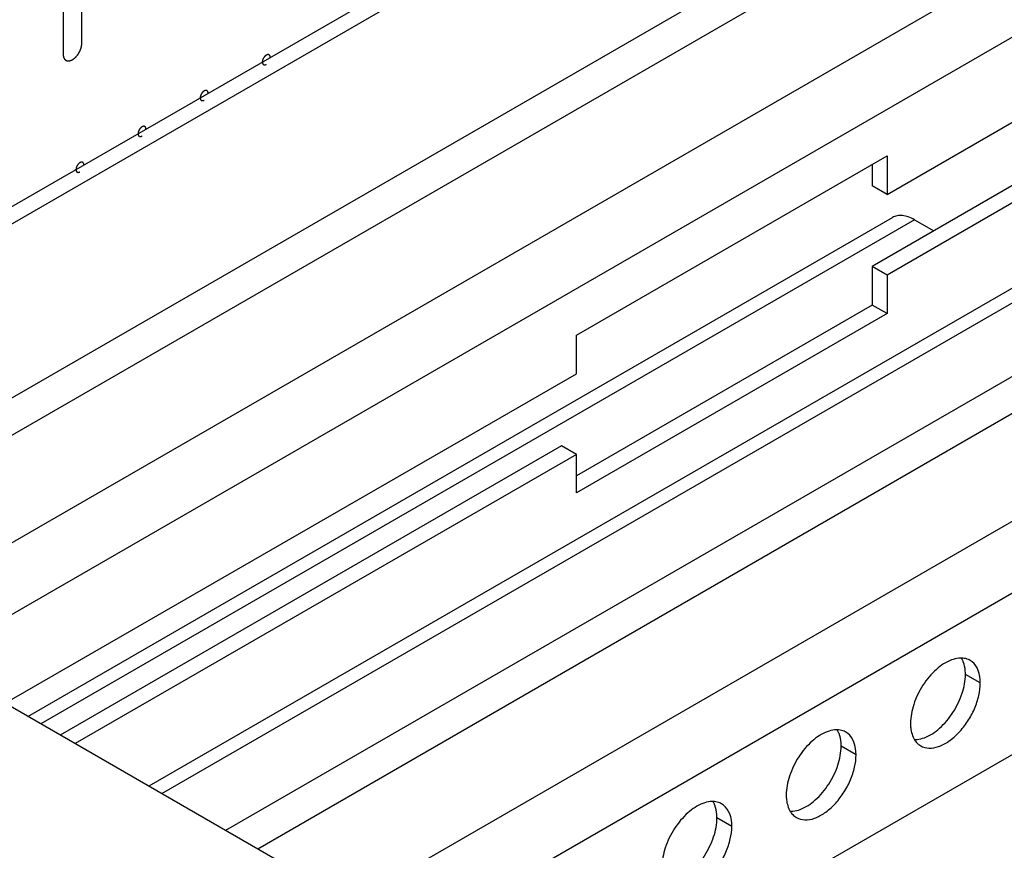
# Model space of a CAD drawing. Header units: inches. Extents: x 6 to 353, y 6 to 228.
# Tile 149 of 256: x 324.76 to 327.56, y 127.01 to 129.37. Entities that reach past the tile are written whole.
import ezdxf

# ---------------------------------------------------------------- set-up
doc = ezdxf.new("R2010")
doc.units = ezdxf.units.IN
doc.header["$LTSCALE"] = 19.946667
doc.header["$MEASUREMENT"] = 0
doc.layers.get('0').update_dxf_attribs({"linetype": 'CONTINUOUS'})
doc.layers.add('03_ALL_AXES', color=7, linetype='CONTINUOUS')
doc.layers.add('08_ALL_COSMETICS', color=7, linetype='CONTINUOUS')

msp = doc.modelspace()

# ---------------------------------------------------------------- linework, layer by layer
at = {"color": 7, "linetype": 'Continuous'}
for p, q in [((323.4992, 128.13), (329.2291, 131.4381)), ((323.5417, 128.1055), (329.2291, 131.3891)), ((329.2291, 130.4812), (324.328, 127.6515)), ((329.2291, 130.2771), (324.5047, 127.5494)), ((327.2238, 128.8768), (329.2291, 130.0346)), ((329.2291, 129.8541), (327.1813, 128.6718)), ((329.2291, 129.8051), (327.2238, 128.6473)), ((323.9709, 127.8577), (327.2556, 129.7541)), ((324.0628, 127.8046), (327.3016, 129.6745)), ((329.2291, 129.5626), (325.1235, 127.1922)), ((325.1601, 127.1711), (329.2291, 129.5203)), ((329.2291, 129.3111), (325.3413, 127.0665)), ((329.2291, 129.205), (325.4332, 127.0134)), ((326.3399, 128.4763), (327.2238, 128.9866)), ((327.2238, 128.9866), (327.2238, 128.8768)), ((327.1813, 128.9621), (327.1813, 128.9013)), ((325.6984, 126.8603), (329.2291, 128.8988)), ((327.2238, 128.8768), (327.1813, 128.9013)), ((324.7793, 127.391), (327.2391, 128.8111)), ((327.3016, 128.8049), (324.8159, 127.3698)), ((327.3016, 128.8049), (327.3567, 128.7731)), ((325.8751, 126.7583), (329.2291, 128.6947)), ((327.1813, 128.6718), (327.1813, 128.562)), ((327.2238, 128.6473), (327.1813, 128.6718)), ((327.2238, 128.6473), (327.2238, 128.5375)), ((327.1813, 128.562), (326.3399, 128.0762)), ((327.2238, 128.5375), (327.1813, 128.562)), ((327.2238, 128.5375), (326.3399, 128.0272)), ((326.3399, 128.3665), (326.3399, 128.4763)), ((326.2733, 126.5284), (329.2291, 128.235)), ((326.3399, 128.137), (326.2975, 128.1615)), ((326.3399, 128.0272), (326.3399, 128.137))]:
    msp.add_line(p, q, dxfattribs=at)
msp.add_open_spline([(327.3016, 128.8049), (327.2961, 128.8081), (327.2852, 128.8133), (327.2684, 128.8173), (327.2526, 128.8169), (327.2432, 128.8135), (327.2391, 128.8111)], degree=3, knots=[0, 0, 0, 0, 0.289537, 0.549107, 0.782244, 1, 1, 1, 1], dxfattribs=at)
at = {"layer": '03_ALL_AXES', "color": 7, "linetype": 'Continuous'}
for p, q in [((333.2148, 122.5208), (319.4262, 130.4815)), ((324.7148, 127.4282), (326.3399, 128.3665)), ((326.2975, 128.1615), (324.871, 127.338)), ((326.3399, 128.137), (324.9135, 127.3135)), ((327.4893, 127.4861), (327.4469, 127.5106)), ((327.1357, 127.2819), (327.0933, 127.3064)), ((326.7822, 127.0778), (326.7398, 127.1023))]:
    msp.add_line(p, q, dxfattribs=at)
for centre, radius, start, end in [((327.4344, 127.4984), 0.0585, 84.9317, 89.9013), ((327.4366, 127.5095), 0.0471, 51.4033, 60.0287), ((327.0809, 127.2943), 0.0585, 84.9317, 89.9013), ((327.0831, 127.3054), 0.0471, 51.4033, 60.0287), ((327.3433, 127.3479), 0.0471, 231.4033, 240.0287), ((326.7273, 127.0902), 0.0585, 84.9317, 89.9013), ((326.7295, 127.1013), 0.0471, 51.4033, 60.0287), ((326.9897, 127.1437), 0.0471, 231.4033, 240.0287)]:
    msp.add_arc(centre, radius, start, end, dxfattribs=at)
for points, knots in [([(327.4072, 127.5516), (327.3914, 127.5457), (327.3603, 127.5247), (327.3238, 127.4806), (327.2982, 127.4279), (327.2906, 127.3896), (327.2906, 127.3713)], [0, 0, 0, 0, 0.22565, 0.487907, 0.756853, 1, 1, 1, 1]), ([(327.4345, 127.557), (327.4324, 127.557), (327.423, 127.5565), (327.4139, 127.5541), (327.4072, 127.5516)], [0, 0, 0, 0, 0.235436, 1, 1, 1, 1]), ([(327.4409, 127.5463), (327.4405, 127.5473), (327.4389, 127.5511), (327.437, 127.5548), (327.4354, 127.5574)], [0, 0, 0, 0, 0.257173, 1, 1, 1, 1]), ([(327.4602, 127.5504), (327.4587, 127.5513), (327.4522, 127.5545), (327.445, 127.5562), (327.4396, 127.5567)], [0, 0, 0, 0, 0.245653, 1, 1, 1, 1]), ([(327.4469, 127.5106), (327.4469, 127.5138), (327.4464, 127.5259), (327.4441, 127.538), (327.4409, 127.5463)], [0, 0, 0, 0, 0.268124, 1, 1, 1, 1]), ([(327.4893, 127.4861), (327.4893, 127.4982), (327.4865, 127.5206), (327.4739, 127.5401), (327.466, 127.5464)], [0, 0, 0, 0, 0.547342, 1, 1, 1, 1]), ([(327.3197, 127.307), (327.3267, 127.303), (327.3443, 127.2984), (327.3727, 127.3041), (327.4017, 127.32), (327.4295, 127.3446), (327.4541, 127.376), (327.4734, 127.4117), (327.4859, 127.4488), (327.4893, 127.4741), (327.4893, 127.4861)], [0, 0, 0, 0, 0.086936, 0.18641, 0.303807, 0.437621, 0.582126, 0.729411, 0.871212, 1, 1, 1, 1]), ([(327.3303, 127.3303), (327.3461, 127.3362), (327.3772, 127.3572), (327.4136, 127.4013), (327.4393, 127.4539), (327.4469, 127.4923), (327.4469, 127.5106)], [0, 0, 0, 0, 0.22565, 0.487907, 0.756853, 1, 1, 1, 1]), ([(327.0536, 127.3475), (327.0378, 127.3416), (327.0067, 127.3205), (326.9703, 127.2765), (326.9446, 127.2238), (326.937, 127.1854), (326.937, 127.1672)], [0, 0, 0, 0, 0.22565, 0.487907, 0.756853, 1, 1, 1, 1]), ([(327.081, 127.3528), (327.0788, 127.3528), (327.0695, 127.3524), (327.0603, 127.35), (327.0536, 127.3475)], [0, 0, 0, 0, 0.235436, 1, 1, 1, 1]), ([(327.0873, 127.3422), (327.0869, 127.3432), (327.0854, 127.347), (327.0835, 127.3507), (327.0819, 127.3533)], [0, 0, 0, 0, 0.257173, 1, 1, 1, 1]), ([(327.1066, 127.3463), (327.1051, 127.3471), (327.0987, 127.3504), (327.0915, 127.3521), (327.0861, 127.3526)], [0, 0, 0, 0, 0.245653, 1, 1, 1, 1]), ([(327.2906, 127.3713), (327.2906, 127.3669), (327.2914, 127.3508), (327.2959, 127.3345), (327.302, 127.3245)], [0, 0, 0, 0, 0.276625, 1, 1, 1, 1]), ([(327.0933, 127.3064), (327.0933, 127.3097), (327.0929, 127.3218), (327.0905, 127.3339), (327.0873, 127.3422)], [0, 0, 0, 0, 0.268124, 1, 1, 1, 1]), ([(327.1357, 127.2819), (327.1357, 127.294), (327.133, 127.3164), (327.1203, 127.336), (327.1125, 127.3423)], [0, 0, 0, 0, 0.547342, 1, 1, 1, 1]), ([(327.302, 127.3245), (327.3028, 127.3232), (327.3062, 127.3182), (327.3104, 127.3138), (327.3138, 127.311)], [0, 0, 0, 0, 0.258072, 1, 1, 1, 1]), ([(327.3029, 127.3249), (327.3051, 127.3249), (327.3144, 127.3254), (327.3236, 127.3278), (327.3303, 127.3303)], [0, 0, 0, 0, 0.235436, 1, 1, 1, 1]), ([(326.9767, 127.1261), (326.9926, 127.1321), (327.0236, 127.1531), (327.0601, 127.1972), (327.0857, 127.2498), (327.0933, 127.2882), (327.0933, 127.3064)], [0, 0, 0, 0, 0.22565, 0.487907, 0.756853, 1, 1, 1, 1]), ([(326.9661, 127.1029), (326.9732, 127.0989), (326.9908, 127.0943), (327.0192, 127.1), (327.0482, 127.1158), (327.076, 127.1405), (327.1005, 127.1719), (327.1198, 127.2076), (327.1324, 127.2447), (327.1357, 127.2699), (327.1357, 127.2819)], [0, 0, 0, 0, 0.086936, 0.18641, 0.303807, 0.437621, 0.582126, 0.729411, 0.871212, 1, 1, 1, 1]), ([(326.7274, 127.1487), (326.7252, 127.1487), (326.7159, 127.1482), (326.7068, 127.1459), (326.7001, 127.1434)], [0, 0, 0, 0, 0.235436, 1, 1, 1, 1]), ([(326.7338, 127.1381), (326.7334, 127.1391), (326.7318, 127.1429), (326.7299, 127.1465), (326.7283, 127.1491)], [0, 0, 0, 0, 0.257173, 1, 1, 1, 1]), ([(326.937, 127.1672), (326.937, 127.1627), (326.9379, 127.1466), (326.9423, 127.1303), (326.9485, 127.1204)], [0, 0, 0, 0, 0.276625, 1, 1, 1, 1]), ([(326.7001, 127.1434), (326.6843, 127.1375), (326.6532, 127.1164), (326.6167, 127.0723), (326.5911, 127.0197), (326.5835, 126.9813), (326.5835, 126.9631)], [0, 0, 0, 0, 0.22565, 0.487907, 0.756853, 1, 1, 1, 1]), ([(326.7531, 127.1421), (326.7516, 127.143), (326.7451, 127.1463), (326.7379, 127.148), (326.7325, 127.1485)], [0, 0, 0, 0, 0.245653, 1, 1, 1, 1]), ([(326.7398, 127.1023), (326.7398, 127.1056), (326.7393, 127.1177), (326.737, 127.1298), (326.7338, 127.1381)], [0, 0, 0, 0, 0.268124, 1, 1, 1, 1]), ([(326.7822, 127.0778), (326.7822, 127.0899), (326.7794, 127.1123), (326.7668, 127.1319), (326.7589, 127.1381)], [0, 0, 0, 0, 0.547342, 1, 1, 1, 1]), ([(326.9494, 127.1208), (326.9516, 127.1208), (326.9609, 127.1213), (326.97, 127.1236), (326.9767, 127.1261)], [0, 0, 0, 0, 0.235436, 1, 1, 1, 1]), ([(326.6232, 126.922), (326.639, 126.9279), (326.6701, 126.949), (326.7065, 126.9931), (326.7322, 127.0457), (326.7398, 127.0841), (326.7398, 127.1023)], [0, 0, 0, 0, 0.22565, 0.487907, 0.756853, 1, 1, 1, 1]), ([(326.9485, 127.1204), (326.9493, 127.1191), (326.9526, 127.1141), (326.9568, 127.1097), (326.9603, 127.1069)], [0, 0, 0, 0, 0.258072, 1, 1, 1, 1]), ([(326.6126, 126.8988), (326.6196, 126.8947), (326.6372, 126.8902), (326.6656, 126.8959), (326.6946, 126.9117), (326.7224, 126.9363), (326.747, 126.9678), (326.7663, 127.0035), (326.7788, 127.0406), (326.7822, 127.0658), (326.7822, 127.0778)], [0, 0, 0, 0, 0.086936, 0.18641, 0.303807, 0.437621, 0.582126, 0.729411, 0.871212, 1, 1, 1, 1])]:
    msp.add_open_spline(points, degree=3, knots=knots, dxfattribs=at)
at = {"layer": '08_ALL_COSMETICS', "color": 7, "linetype": 'Continuous'}
for p, q in [((324.9324, 129.3065), (324.9324, 130.2659)), ((324.8794, 130.2352), (324.8794, 129.2758))]:
    msp.add_line(p, q, dxfattribs=at)
for points, knots in [([(324.8794, 129.2758), (324.8795, 129.2749), (324.8796, 129.2735), (324.8797, 129.2718), (324.8798, 129.271), (324.8798, 129.2705), (324.8799, 129.2702), (324.88, 129.2699), (324.8801, 129.2695), (324.8803, 129.2688), (324.8806, 129.2678), (324.8809, 129.2668), (324.8811, 129.266), (324.8813, 129.2656), (324.8814, 129.2653), (324.8815, 129.2651), (324.8817, 129.2648), (324.8821, 129.2642), (324.8826, 129.2634), (324.8831, 129.2626), (324.8834, 129.262), (324.8837, 129.2617), (324.8838, 129.2614), (324.884, 129.2613), (324.8843, 129.2611), (324.8848, 129.2607), (324.8855, 129.2601), (324.8862, 129.2595), (324.8866, 129.2591), (324.8869, 129.2589), (324.8871, 129.2587), (324.8874, 129.2586), (324.8877, 129.2585), (324.8883, 129.2583), (324.8891, 129.2579), (324.89, 129.2576), (324.8905, 129.2574), (324.8909, 129.2573), (324.8911, 129.2572), (324.8914, 129.2572), (324.8918, 129.2572), (324.8925, 129.2571), (324.8934, 129.2571), (324.8944, 129.2571), (324.895, 129.257), (324.8954, 129.257), (324.8957, 129.257), (324.896, 129.2571), (324.8964, 129.2572), (324.8971, 129.2573), (324.8982, 129.2576), (324.8992, 129.2578), (324.8999, 129.258), (324.9003, 129.2581), (324.9006, 129.2581), (324.901, 129.2583), (324.9014, 129.2585), (324.902, 129.2587), (324.9026, 129.259), (324.9035, 129.2594), (324.9044, 129.2598), (324.9051, 129.2602), (324.9056, 129.2604), (324.9059, 129.2605), (324.9062, 129.2608), (324.9066, 129.2611), (324.9074, 129.2616), (324.9085, 129.2623), (324.9095, 129.2631), (324.9104, 129.2637), (324.911, 129.2641), (324.9117, 129.2647), (324.9125, 129.2654), (324.9135, 129.2664), (324.9145, 129.2673), (324.9154, 129.2681), (324.916, 129.2687), (324.9166, 129.2694), (324.9173, 129.2703), (324.9183, 129.2714), (324.9192, 129.2725), (324.92, 129.2735), (324.9206, 129.2741), (324.9211, 129.2749), (324.9218, 129.2759), (324.9226, 129.2772), (324.9235, 129.2785), (324.9241, 129.2796), (324.9247, 129.2803), (324.925, 129.2811), (324.9256, 129.2822), (324.9263, 129.2836), (324.927, 129.2849), (324.9275, 129.286), (324.9279, 129.2868), (324.9282, 129.2877), (324.9286, 129.2888), (324.9291, 129.2902), (324.9297, 129.2916), (324.9301, 129.2927), (324.9304, 129.2935), (324.9305, 129.2943), (324.9308, 129.2954), (324.9311, 129.2968), (324.9314, 129.2982), (324.9317, 129.2993), (324.9319, 129.3001), (324.9319, 129.3009), (324.932, 129.302), (324.9322, 129.3038), (324.9323, 129.3054), (324.9324, 129.3065)], [0, 0, 0, 0, 0.03125, 0.046875, 0.054688, 0.058594, 0.0625, 0.066406, 0.070312, 0.078125, 0.09375, 0.109375, 0.117188, 0.121094, 0.125, 0.128906, 0.132812, 0.140625, 0.15625, 0.171875, 0.179688, 0.183594, 0.1875, 0.191406, 0.195312, 0.203125, 0.21875, 0.234375, 0.242188, 0.246094, 0.25, 0.253906, 0.257812, 0.265625, 0.28125, 0.296875, 0.304688, 0.308594, 0.3125, 0.316406, 0.320312, 0.328125, 0.34375, 0.359375, 0.367188, 0.371094, 0.375, 0.378906, 0.382812, 0.390625, 0.40625, 0.421875, 0.429688, 0.433594, 0.4375, 0.441406, 0.445312, 0.453125, 0.460938, 0.46875, 0.484375, 0.492188, 0.496094, 0.5, 0.503906, 0.507812, 0.515625, 0.53125, 0.546875, 0.554688, 0.5625, 0.570312, 0.578125, 0.59375, 0.609375, 0.617188, 0.625, 0.632812, 0.640625, 0.65625, 0.671875, 0.679688, 0.6875, 0.695312, 0.703125, 0.71875, 0.734375, 0.742188, 0.75, 0.757812, 0.765625, 0.78125, 0.796875, 0.804688, 0.8125, 0.820312, 0.828125, 0.84375, 0.859375, 0.867188, 0.875, 0.882812, 0.890625, 0.90625, 0.921875, 0.929688, 0.9375, 0.945312, 0.953125, 0.96875, 1, 1, 1, 1]), ([(325.4574, 129.2736), (325.4571, 129.2733), (325.4565, 129.273), (325.4558, 129.2724), (325.4552, 129.2721), (325.4547, 129.2716), (325.4542, 129.2711), (325.4536, 129.2706), (325.4531, 129.2701), (325.4526, 129.2695), (325.4521, 129.269), (325.4517, 129.2684), (325.4511, 129.2678), (325.4507, 129.2671), (325.4503, 129.2665), (325.4499, 129.2658), (325.4494, 129.2652), (325.4491, 129.2645), (325.4487, 129.2638), (325.4484, 129.2631), (325.448, 129.2624), (325.4478, 129.2617), (325.4475, 129.2609), (325.4472, 129.2602), (325.447, 129.2595), (325.4468, 129.2588), (325.4467, 129.2581), (325.4465, 129.2574), (325.4463, 129.2567), (325.4463, 129.256), (325.4462, 129.2551), (325.4461, 129.2545), (325.4461, 129.254)], [0, 0, 0, 0, 0.0625, 0.09375, 0.125, 0.15625, 0.1875, 0.21875, 0.25, 0.28125, 0.3125, 0.34375, 0.375, 0.40625, 0.4375, 0.46875, 0.5, 0.53125, 0.5625, 0.59375, 0.625, 0.65625, 0.6875, 0.71875, 0.75, 0.78125, 0.8125, 0.84375, 0.875, 0.90625, 0.9375, 1, 1, 1, 1]), ([(325.4461, 129.254), (325.4461, 129.2536), (325.4462, 129.253), (325.4463, 129.2522), (325.4463, 129.2516), (325.4465, 129.2511), (325.4466, 129.2506), (325.4468, 129.2501), (325.4469, 129.2498), (325.447, 129.2495), (325.4471, 129.2493), (325.4473, 129.249), (325.4475, 129.2487), (325.4477, 129.2483), (325.4479, 129.2481), (325.448, 129.2478), (325.4482, 129.2477), (325.4484, 129.2475), (325.4487, 129.2473), (325.449, 129.247), (325.4493, 129.2468), (325.4494, 129.2467), (325.4496, 129.2466), (325.4499, 129.2465), (325.4503, 129.2464), (325.4506, 129.2462), (325.4509, 129.2461), (325.4511, 129.246), (325.4514, 129.246), (325.4517, 129.246), (325.4521, 129.246), (325.4525, 129.246), (325.4528, 129.246), (325.4531, 129.2459), (325.4533, 129.246), (325.4537, 129.2461), (325.4541, 129.2462), (325.4546, 129.2463), (325.4549, 129.2464), (325.4552, 129.2464), (325.4555, 129.2466), (325.4558, 129.2467), (325.4565, 129.247), (325.4571, 129.2473), (325.4574, 129.2475)], [0, 0, 0, 0, 0.0625, 0.09375, 0.125, 0.15625, 0.1875, 0.21875, 0.234375, 0.25, 0.265625, 0.28125, 0.3125, 0.34375, 0.359375, 0.375, 0.390625, 0.40625, 0.4375, 0.46875, 0.484375, 0.5, 0.515625, 0.53125, 0.5625, 0.59375, 0.609375, 0.625, 0.640625, 0.65625, 0.6875, 0.71875, 0.734375, 0.75, 0.765625, 0.78125, 0.8125, 0.84375, 0.859375, 0.875, 0.890625, 0.90625, 0.9375, 1, 1, 1, 1]), ([(325.4687, 129.2671), (325.4687, 129.2675), (325.4687, 129.2681), (325.4686, 129.2689), (325.4686, 129.2695), (325.4684, 129.27), (325.4682, 129.2705), (325.4681, 129.2709), (325.468, 129.2713), (325.4679, 129.2716), (325.4678, 129.2718), (325.4676, 129.272), (325.4674, 129.2724), (325.4672, 129.2727), (325.467, 129.273), (325.4669, 129.2732), (325.4667, 129.2733), (325.4664, 129.2736), (325.4661, 129.2738), (325.4658, 129.274), (325.4656, 129.2742), (325.4654, 129.2744), (325.4652, 129.2745), (325.4649, 129.2746), (325.4646, 129.2747), (325.4642, 129.2748), (325.4639, 129.2749), (325.4637, 129.275), (325.4635, 129.275), (325.4632, 129.275), (325.4627, 129.2751), (325.4623, 129.2751), (325.462, 129.2751), (325.4618, 129.2751), (325.4615, 129.275), (325.4612, 129.275), (325.4607, 129.2749), (325.4603, 129.2748), (325.4599, 129.2747), (325.4597, 129.2746), (325.4594, 129.2745), (325.459, 129.2743), (325.4584, 129.274), (325.4578, 129.2738), (325.4574, 129.2736)], [0, 0, 0, 0, 0.0625, 0.09375, 0.125, 0.15625, 0.1875, 0.21875, 0.234375, 0.25, 0.265625, 0.28125, 0.3125, 0.34375, 0.359375, 0.375, 0.390625, 0.40625, 0.4375, 0.46875, 0.484375, 0.5, 0.515625, 0.53125, 0.5625, 0.59375, 0.609375, 0.625, 0.640625, 0.65625, 0.6875, 0.71875, 0.734375, 0.75, 0.765625, 0.78125, 0.8125, 0.84375, 0.859375, 0.875, 0.890625, 0.90625, 0.9375, 1, 1, 1, 1]), ([(325.2806, 129.1715), (325.2803, 129.1713), (325.2797, 129.1709), (325.279, 129.1704), (325.2784, 129.17), (325.2779, 129.1695), (325.2774, 129.169), (325.2769, 129.1685), (325.2763, 129.1681), (325.2759, 129.1675), (325.2754, 129.1669), (325.2749, 129.1663), (325.2744, 129.1658), (325.274, 129.1651), (325.2735, 129.1644), (325.2731, 129.1637), (325.2726, 129.1631), (325.2723, 129.1624), (325.2719, 129.1617), (325.2716, 129.161), (325.2712, 129.1603), (325.271, 129.1596), (325.2707, 129.1589), (325.2705, 129.1582), (325.2702, 129.1575), (325.2701, 129.1568), (325.2699, 129.1561), (325.2697, 129.1554), (325.2695, 129.1546), (325.2695, 129.154), (325.2694, 129.1531), (325.2694, 129.1524), (325.2693, 129.1519)], [0, 0, 0, 0, 0.0625, 0.09375, 0.125, 0.15625, 0.1875, 0.21875, 0.25, 0.28125, 0.3125, 0.34375, 0.375, 0.40625, 0.4375, 0.46875, 0.5, 0.53125, 0.5625, 0.59375, 0.625, 0.65625, 0.6875, 0.71875, 0.75, 0.78125, 0.8125, 0.84375, 0.875, 0.90625, 0.9375, 1, 1, 1, 1]), ([(325.292, 129.165), (325.2919, 129.1654), (325.2919, 129.166), (325.2918, 129.1668), (325.2918, 129.1674), (325.2916, 129.1679), (325.2914, 129.1685), (325.2913, 129.1689), (325.2912, 129.1692), (325.2911, 129.1695), (325.291, 129.1697), (325.2908, 129.17), (325.2906, 129.1703), (325.2904, 129.1707), (325.2902, 129.1709), (325.2901, 129.1712), (325.2899, 129.1713), (325.2897, 129.1715), (325.2894, 129.1717), (325.2891, 129.172), (325.2888, 129.1722), (325.2887, 129.1723), (325.2884, 129.1724), (325.2882, 129.1725), (325.2878, 129.1726), (325.2874, 129.1728), (325.2872, 129.1729), (325.287, 129.173), (325.2867, 129.173), (325.2864, 129.173), (325.286, 129.173), (325.2856, 129.173), (325.2852, 129.173), (325.285, 129.1731), (325.2847, 129.173), (325.2844, 129.1729), (325.2839, 129.1728), (325.2835, 129.1727), (325.2831, 129.1726), (325.2829, 129.1726), (325.2826, 129.1724), (325.2822, 129.1723), (325.2816, 129.172), (325.281, 129.1717), (325.2806, 129.1715)], [0, 0, 0, 0, 0.0625, 0.09375, 0.125, 0.15625, 0.1875, 0.21875, 0.234375, 0.25, 0.265625, 0.28125, 0.3125, 0.34375, 0.359375, 0.375, 0.390625, 0.40625, 0.4375, 0.46875, 0.484375, 0.5, 0.515625, 0.53125, 0.5625, 0.59375, 0.609375, 0.625, 0.640625, 0.65625, 0.6875, 0.71875, 0.734375, 0.75, 0.765625, 0.78125, 0.8125, 0.84375, 0.859375, 0.875, 0.890625, 0.90625, 0.9375, 1, 1, 1, 1]), ([(325.2693, 129.1519), (325.2694, 129.1515), (325.2694, 129.1509), (325.2695, 129.1501), (325.2695, 129.1495), (325.2697, 129.149), (325.2699, 129.1485), (325.27, 129.1481), (325.2701, 129.1477), (325.2702, 129.1474), (325.2703, 129.1473), (325.2705, 129.147), (325.2707, 129.1466), (325.2709, 129.1463), (325.2711, 129.146), (325.2712, 129.1458), (325.2714, 129.1457), (325.2716, 129.1455), (325.2719, 129.1452), (325.2722, 129.145), (325.2725, 129.1448), (325.2726, 129.1446), (325.2729, 129.1445), (325.2731, 129.1444), (325.2735, 129.1443), (325.2739, 129.1442), (325.2741, 129.1441), (325.2743, 129.144), (325.2746, 129.144), (325.2749, 129.144), (325.2753, 129.1439), (325.2757, 129.1439), (325.2761, 129.1439), (325.2763, 129.1439), (325.2766, 129.144), (325.2769, 129.144), (325.2774, 129.1441), (325.2778, 129.1442), (325.2782, 129.1443), (325.2784, 129.1444), (325.2787, 129.1445), (325.2791, 129.1447), (325.2797, 129.145), (325.2803, 129.1452), (325.2806, 129.1454)], [0, 0, 0, 0, 0.0625, 0.09375, 0.125, 0.15625, 0.1875, 0.21875, 0.234375, 0.25, 0.265625, 0.28125, 0.3125, 0.34375, 0.359375, 0.375, 0.390625, 0.40625, 0.4375, 0.46875, 0.484375, 0.5, 0.515625, 0.53125, 0.5625, 0.59375, 0.609375, 0.625, 0.640625, 0.65625, 0.6875, 0.71875, 0.734375, 0.75, 0.765625, 0.78125, 0.8125, 0.84375, 0.859375, 0.875, 0.890625, 0.90625, 0.9375, 1, 1, 1, 1]), ([(325.1039, 129.0695), (325.1035, 129.0692), (325.103, 129.0688), (325.1022, 129.0683), (325.1017, 129.068), (325.1011, 129.0675), (325.1006, 129.067), (325.1001, 129.0665), (325.0996, 129.066), (325.0991, 129.0654), (325.0986, 129.0648), (325.0981, 129.0643), (325.0976, 129.0637), (325.0972, 129.063), (325.0967, 129.0624), (325.0963, 129.0617), (325.0958, 129.061), (325.0955, 129.0603), (325.0952, 129.0596), (325.0948, 129.0589), (325.0944, 129.0583), (325.0942, 129.0575), (325.0939, 129.0568), (325.0937, 129.0561), (325.0934, 129.0554), (325.0933, 129.0547), (325.0931, 129.054), (325.093, 129.0533), (325.0928, 129.0526), (325.0927, 129.0519), (325.0926, 129.051), (325.0926, 129.0503), (325.0926, 129.0499)], [0, 0, 0, 0, 0.0625, 0.09375, 0.125, 0.15625, 0.1875, 0.21875, 0.25, 0.28125, 0.3125, 0.34375, 0.375, 0.40625, 0.4375, 0.46875, 0.5, 0.53125, 0.5625, 0.59375, 0.625, 0.65625, 0.6875, 0.71875, 0.75, 0.78125, 0.8125, 0.84375, 0.875, 0.90625, 0.9375, 1, 1, 1, 1]), ([(325.1152, 129.0629), (325.1152, 129.0633), (325.1151, 129.064), (325.115, 129.0647), (325.115, 129.0654), (325.1148, 129.0659), (325.1147, 129.0664), (325.1145, 129.0668), (325.1144, 129.0672), (325.1143, 129.0674), (325.1142, 129.0676), (325.114, 129.0679), (325.1138, 129.0683), (325.1136, 129.0686), (325.1134, 129.0689), (325.1133, 129.0691), (325.1131, 129.0692), (325.1129, 129.0694), (325.1126, 129.0697), (325.1123, 129.0699), (325.112, 129.0701), (325.1119, 129.0703), (325.1117, 129.0703), (325.1114, 129.0705), (325.111, 129.0706), (325.1107, 129.0707), (325.1104, 129.0708), (325.1102, 129.0709), (325.1099, 129.0709), (325.1096, 129.0709), (325.1092, 129.0709), (325.1088, 129.071), (325.1085, 129.071), (325.1082, 129.071), (325.108, 129.0709), (325.1076, 129.0708), (325.1072, 129.0707), (325.1067, 129.0706), (325.1064, 129.0706), (325.1061, 129.0705), (325.1058, 129.0704), (325.1055, 129.0702), (325.1048, 129.0699), (325.1042, 129.0696), (325.1039, 129.0695)], [0, 0, 0, 0, 0.0625, 0.09375, 0.125, 0.15625, 0.1875, 0.21875, 0.234375, 0.25, 0.265625, 0.28125, 0.3125, 0.34375, 0.359375, 0.375, 0.390625, 0.40625, 0.4375, 0.46875, 0.484375, 0.5, 0.515625, 0.53125, 0.5625, 0.59375, 0.609375, 0.625, 0.640625, 0.65625, 0.6875, 0.71875, 0.734375, 0.75, 0.765625, 0.78125, 0.8125, 0.84375, 0.859375, 0.875, 0.890625, 0.90625, 0.9375, 1, 1, 1, 1]), ([(325.0926, 129.0499), (325.0926, 129.0495), (325.0926, 129.0489), (325.0927, 129.0481), (325.0927, 129.0474), (325.0929, 129.047), (325.0931, 129.0464), (325.0932, 129.046), (325.0933, 129.0457), (325.0934, 129.0454), (325.0935, 129.0452), (325.0937, 129.0449), (325.0939, 129.0446), (325.0941, 129.0442), (325.0943, 129.044), (325.0944, 129.0437), (325.0946, 129.0436), (325.0949, 129.0434), (325.0952, 129.0431), (325.0955, 129.0429), (325.0957, 129.0427), (325.0959, 129.0425), (325.0961, 129.0425), (325.0964, 129.0424), (325.0967, 129.0422), (325.0971, 129.0421), (325.0974, 129.042), (325.0976, 129.0419), (325.0978, 129.0419), (325.0981, 129.0419), (325.0986, 129.0419), (325.099, 129.0419), (325.0993, 129.0419), (325.0995, 129.0418), (325.0998, 129.0419), (325.1001, 129.042), (325.1006, 129.0421), (325.101, 129.0422), (325.1014, 129.0423), (325.1016, 129.0423), (325.1019, 129.0424), (325.1023, 129.0426), (325.1029, 129.0429), (325.1035, 129.0432), (325.1039, 129.0433)], [0, 0, 0, 0, 0.0625, 0.09375, 0.125, 0.15625, 0.1875, 0.21875, 0.234375, 0.25, 0.265625, 0.28125, 0.3125, 0.34375, 0.359375, 0.375, 0.390625, 0.40625, 0.4375, 0.46875, 0.484375, 0.5, 0.515625, 0.53125, 0.5625, 0.59375, 0.609375, 0.625, 0.640625, 0.65625, 0.6875, 0.71875, 0.734375, 0.75, 0.765625, 0.78125, 0.8125, 0.84375, 0.859375, 0.875, 0.890625, 0.90625, 0.9375, 1, 1, 1, 1]), ([(324.9271, 128.9674), (324.9267, 128.9672), (324.9262, 128.9668), (324.9255, 128.9663), (324.9249, 128.9659), (324.9244, 128.9654), (324.9238, 128.9649), (324.9233, 128.9644), (324.9228, 128.964), (324.9223, 128.9634), (324.9218, 128.9628), (324.9213, 128.9622), (324.9208, 128.9616), (324.9204, 128.9609), (324.92, 128.9603), (324.9195, 128.9596), (324.9191, 128.959), (324.9188, 128.9583), (324.9184, 128.9576), (324.9181, 128.9569), (324.9177, 128.9562), (324.9174, 128.9555), (324.9172, 128.9548), (324.9169, 128.9541), (324.9166, 128.9533), (324.9165, 128.9526), (324.9163, 128.9519), (324.9162, 128.9512), (324.916, 128.9505), (324.916, 128.9499), (324.9159, 128.9489), (324.9158, 128.9483), (324.9158, 128.9478)], [0, 0, 0, 0, 0.0625, 0.09375, 0.125, 0.15625, 0.1875, 0.21875, 0.25, 0.28125, 0.3125, 0.34375, 0.375, 0.40625, 0.4375, 0.46875, 0.5, 0.53125, 0.5625, 0.59375, 0.625, 0.65625, 0.6875, 0.71875, 0.75, 0.78125, 0.8125, 0.84375, 0.875, 0.90625, 0.9375, 1, 1, 1, 1]), ([(324.9158, 128.9478), (324.9158, 128.9474), (324.9159, 128.9468), (324.916, 128.946), (324.916, 128.9454), (324.9162, 128.9449), (324.9163, 128.9444), (324.9164, 128.9439), (324.9166, 128.9436), (324.9166, 128.9433), (324.9168, 128.9431), (324.9169, 128.9428), (324.9172, 128.9425), (324.9174, 128.9422), (324.9175, 128.9419), (324.9177, 128.9417), (324.9179, 128.9415), (324.9181, 128.9413), (324.9184, 128.9411), (324.9187, 128.9408), (324.9189, 128.9406), (324.9191, 128.9405), (324.9193, 128.9404), (324.9196, 128.9403), (324.92, 128.9402), (324.9203, 128.94), (324.9206, 128.9399), (324.9208, 128.9398), (324.921, 128.9399), (324.9214, 128.9398), (324.9218, 128.9398), (324.9222, 128.9398), (324.9225, 128.9398), (324.9227, 128.9398), (324.923, 128.9398), (324.9234, 128.9399), (324.9238, 128.94), (324.9242, 128.9401), (324.9246, 128.9402), (324.9249, 128.9402), (324.9251, 128.9404), (324.9255, 128.9406), (324.9262, 128.9409), (324.9267, 128.9411), (324.9271, 128.9413)], [0, 0, 0, 0, 0.0625, 0.09375, 0.125, 0.15625, 0.1875, 0.21875, 0.234375, 0.25, 0.265625, 0.28125, 0.3125, 0.34375, 0.359375, 0.375, 0.390625, 0.40625, 0.4375, 0.46875, 0.484375, 0.5, 0.515625, 0.53125, 0.5625, 0.59375, 0.609375, 0.625, 0.640625, 0.65625, 0.6875, 0.71875, 0.734375, 0.75, 0.765625, 0.78125, 0.8125, 0.84375, 0.859375, 0.875, 0.890625, 0.90625, 0.9375, 1, 1, 1, 1]), ([(324.9384, 128.9609), (324.9384, 128.9613), (324.9383, 128.9619), (324.9382, 128.9627), (324.9382, 128.9633), (324.938, 128.9638), (324.9379, 128.9643), (324.9377, 128.9648), (324.9376, 128.9651), (324.9376, 128.9654), (324.9374, 128.9656), (324.9373, 128.9659), (324.937, 128.9662), (324.9368, 128.9665), (324.9366, 128.9668), (324.9365, 128.967), (324.9363, 128.9672), (324.9361, 128.9674), (324.9358, 128.9676), (324.9355, 128.9679), (324.9353, 128.9681), (324.9351, 128.9682), (324.9349, 128.9683), (324.9346, 128.9684), (324.9342, 128.9685), (324.9339, 128.9687), (324.9336, 128.9688), (324.9334, 128.9689), (324.9331, 128.9688), (324.9328, 128.9689), (324.9324, 128.9689), (324.932, 128.9689), (324.9317, 128.9689), (324.9315, 128.9689), (324.9312, 128.9689), (324.9308, 128.9688), (324.9304, 128.9687), (324.93, 128.9686), (324.9296, 128.9685), (324.9293, 128.9685), (324.9291, 128.9683), (324.9287, 128.9681), (324.928, 128.9678), (324.9275, 128.9676), (324.9271, 128.9674)], [0, 0, 0, 0, 0.0625, 0.09375, 0.125, 0.15625, 0.1875, 0.21875, 0.234375, 0.25, 0.265625, 0.28125, 0.3125, 0.34375, 0.359375, 0.375, 0.390625, 0.40625, 0.4375, 0.46875, 0.484375, 0.5, 0.515625, 0.53125, 0.5625, 0.59375, 0.609375, 0.625, 0.640625, 0.65625, 0.6875, 0.71875, 0.734375, 0.75, 0.765625, 0.78125, 0.8125, 0.84375, 0.859375, 0.875, 0.890625, 0.90625, 0.9375, 1, 1, 1, 1])]:
    msp.add_open_spline(points, degree=3, knots=knots, dxfattribs=at)

doc.saveas('drawing.dxf')
